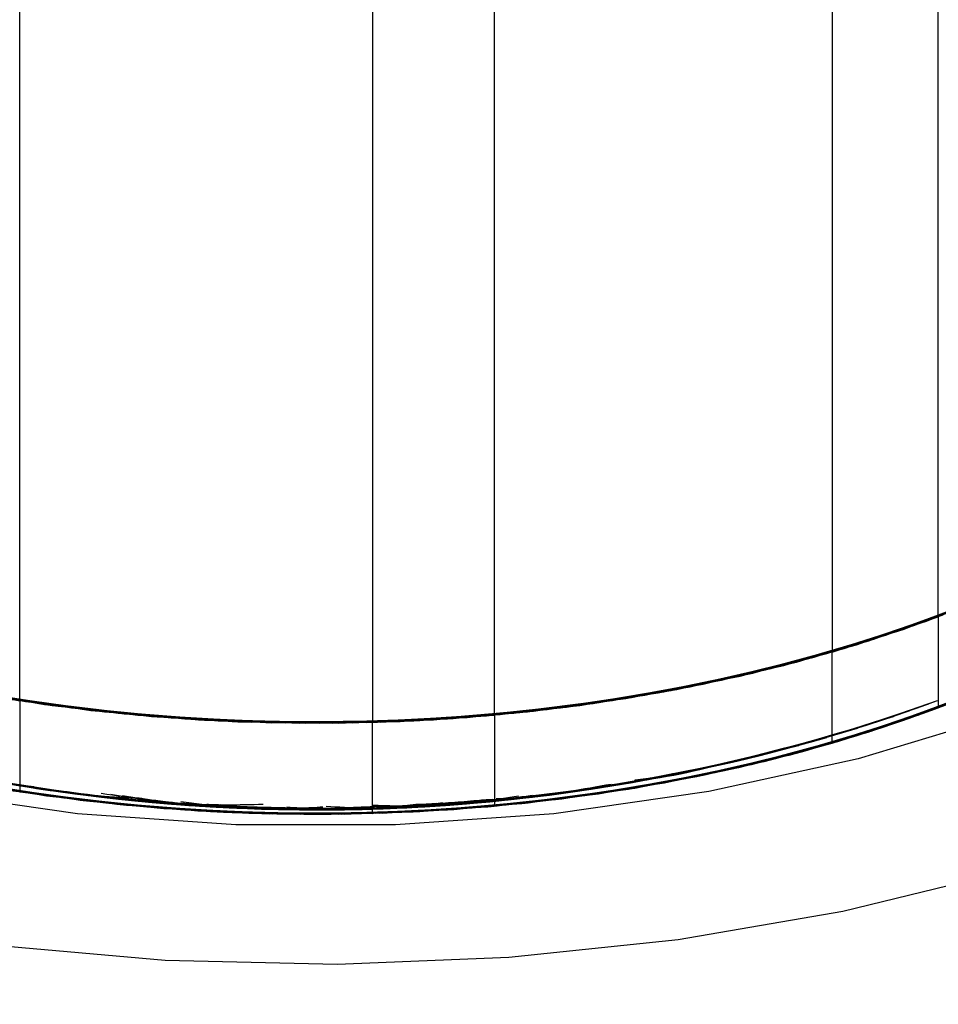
# Model space of a CAD drawing. Header units: millimetres. Extents: x 0 to 841, y 0 to 594.
# Tile 149 of 256: x 751.288 to 751.977, y 199.66 to 200.399. Entities that reach past the tile are written whole.
import ezdxf

# ---------------------------------------------------------------- set-up
doc = ezdxf.new("R2010")
doc.units = ezdxf.units.MM
doc.layers.add('TRAIT-FORT', color=4, linetype='Continuous', lineweight=25)

msp = doc.modelspace()

# ---------------------------------------------------------------- linework, layer by layer
at = {"layer": 'TRAIT-FORT', "color": 4, "linetype": 'Continuous', "lineweight": 25}
for p, q in [((751.97739, 199.95091), (751.97739, 200.49784)), ((751.89761, 200.47133), (751.89761, 199.9244)), ((751.28786, 199.88787), (751.28786, 200.4348)), ((751.55267, 200.41853), (751.55267, 199.8716)), ((751.64423, 199.87708), (751.64423, 200.42402)), ((751.97739, 199.95091), (751.97739, 199.88255)), ((751.89761, 199.85603), (751.89761, 199.9244)), ((751.28786, 199.88787), (751.28786, 199.8195)), ((751.55267, 199.80323), (751.55267, 199.8716)), ((751.64423, 199.87708), (751.64423, 199.80872)), ((751.87679, 199.85551), (751.88858, 199.85919)), ((751.88499, 199.85813), (751.89383, 199.86034)), ((751.27759, 199.82677), (751.29003, 199.82417)), ((751.74987, 199.82835), (751.76954, 199.83089)), ((751.29003, 199.82417), (751.29772, 199.8234)), ((751.29011, 199.82434), (751.29844, 199.82349)), ((751.38987, 199.81323), (751.39741, 199.81221)), ((751.62884, 199.81291), (751.64293, 199.81349)), ((751.63293, 199.81328), (751.64279, 199.81399)), ((751.64292, 199.81349), (751.66225, 199.81631)), ((751.64541, 199.81437), (751.65724, 199.81489)), ((751.54424, 199.80827), (751.55225, 199.80806))]:
    msp.add_line(p, q, dxfattribs=at)
at = {"layer": 'TRAIT-FORT', "color": 4, "linetype": 'Continuous', "lineweight": 25, "flags": 128}
for points in [[(752.02326, 199.87625), (751.91718, 199.84411), (751.80515, 199.81958), (751.68882, 199.80303), (751.56989, 199.7947), (751.45008, 199.7947), (751.33114, 199.80303), (751.21481, 199.81958), (751.10279, 199.84411), (750.9967, 199.87625), (750.8981, 199.91554), (750.80842, 199.96141), (750.72897, 200.01318), (750.66091, 200.0701), (750.60523, 200.13134), (750.56274, 200.19601), (750.53407, 200.26317), (750.51963, 200.33183), (750.51963, 200.401), (750.53407, 200.46966), (750.56274, 200.53681), (750.60523, 200.60148), (750.65178, 200.65383)], [(750.65178, 200.36641), (750.65267, 200.34391), (750.66493, 200.28003), (750.69141, 200.21761), (750.73167, 200.15768), (750.78502, 200.10128), (750.85058, 200.04933), (750.92723, 200.00272), (751.01369, 199.96223), (751.1085, 199.92854), (751.21007, 199.90222), (751.31669, 199.88372), (751.42656, 199.87333), (751.53783, 199.87125), (751.64863, 199.87749), (751.7571, 199.89197), (751.86141, 199.91443), (751.95981, 199.9445), (752.05064, 199.98166)], [(750.65178, 200.36641), (750.65248, 200.34648), (750.66416, 200.28257), (750.69008, 200.22006), (750.7298, 200.16002), (750.78265, 200.10345), (750.84773, 200.05131), (750.92397, 200.00447), (751.01006, 199.96372), (751.10457, 199.92975), (751.2059, 199.90313), (751.31235, 199.8843), (751.42212, 199.87359), (751.53337, 199.87117), (751.64423, 199.87708)], [(750.65178, 200.36641), (750.65599, 200.3174), (750.67417, 200.25399), (750.70641, 200.19248), (750.75218, 200.13389), (750.8107, 200.07921), (750.88099, 200.02937), (750.96186, 199.9852), (751.05196, 199.94744), (751.14976, 199.91674), (751.25363, 199.8936), (751.36181, 199.87843), (751.47249, 199.87146), (751.58379, 199.87282), (751.69386, 199.88249), (751.80083, 199.9003), (751.9029, 199.92596), (751.99836, 199.95903), (752.08561, 199.99896), (752.16316, 200.04507), (752.22973, 200.09658)], [(750.65178, 200.36641), (750.6532, 200.33792), (750.6668, 200.27413), (750.69459, 200.21189), (750.7361, 200.15226), (750.79064, 200.09622), (750.85728, 200.04474), (750.93491, 199.99867), (751.02221, 199.95879), (751.11772, 199.92577), (751.21984, 199.90016), (751.32683, 199.8824), (751.43691, 199.87278), (751.54822, 199.87148), (751.65888, 199.8785), (751.76704, 199.89373), (751.87088, 199.91692), (751.96863, 199.94767), (752.05868, 199.98547)], [(750.65178, 200.36641), (750.65886, 200.30292), (750.68026, 200.23984), (750.71562, 200.1789), (750.76436, 200.12112), (750.82564, 200.06746), (750.89843, 200.01883), (750.98152, 199.97605), (751.07351, 199.93985), (751.17283, 199.91082), (751.27784, 199.88946), (751.38674, 199.87612), (751.49773, 199.87104), (751.60892, 199.87429), (751.71844, 199.88582), (751.82445, 199.90545), (751.92518, 199.93283), (752.01891, 199.9675), (752.10408, 200.00889), (752.17926, 200.0563), (752.24317, 200.10892), (752.29474, 200.16588), (752.3331, 200.22622), (752.35761, 200.28891)], [(750.65178, 200.36641), (750.65759, 200.30887), (750.67767, 200.24566), (750.71175, 200.18447), (750.75926, 200.12635), (750.81941, 200.07227), (750.89118, 200.02314), (750.97337, 199.97978), (751.06459, 199.94293), (751.1633, 199.91321), (751.26784, 199.89111), (751.37646, 199.87702), (751.48733, 199.87116), (751.59858, 199.87363), (751.70834, 199.8844), (751.81476, 199.90328), (751.91605, 199.92995), (752.0105, 199.96397)], [(750.65178, 200.36641), (750.65212, 200.35248), (750.66246, 200.28849), (750.68707, 200.22581), (750.72553, 200.16549), (750.77718, 200.10856), (750.84117, 200.05597), (750.91641, 200.0086), (751.00165, 199.96725), (751.09543, 199.93262), (751.1962, 199.90529), (751.30224, 199.88572), (751.41178, 199.87424), (751.52298, 199.87104), (751.63395, 199.87618), (751.74284, 199.88957), (751.84781, 199.91099), (751.9471, 199.94006), (752.03902, 199.97632)], [(750.65178, 200.36641), (750.65503, 200.32338), (750.67187, 200.25985), (750.70282, 200.19811), (750.74735, 200.1392), (750.80472, 200.08412), (750.87396, 200.03379), (750.9539, 199.98906), (751.0432, 199.95068), (751.14035, 199.91929), (751.24372, 199.89543), (751.35158, 199.8795), (751.4621, 199.87176), (751.57343, 199.87234), (751.68369, 199.88124), (751.79102, 199.8983), (751.89363, 199.92325), (751.98978, 199.95564)], [(750.65178, 200.36641), (750.65189, 200.35848), (750.66089, 200.29442), (750.68418, 200.23157), (750.72137, 200.17099), (750.77182, 200.1137), (750.8347, 200.06067), (750.90895, 200.01277), (750.99331, 199.97083), (751.08636, 199.93555), (751.18654, 199.90752), (751.29217, 199.88721), (751.40146, 199.87496), (751.51258, 199.87099), (751.62365, 199.87535), (751.73282, 199.88798), (751.83823, 199.90866), (751.93812, 199.93704), (752.0308, 199.97265)], [(750.65178, 200.36641), (750.65183, 200.36105), (750.66026, 200.29697), (750.68298, 200.23405), (750.71962, 200.17336), (750.76956, 200.11592), (750.83196, 200.06269), (750.90577, 200.01458), (750.98976, 199.97239), (751.08249, 199.93683), (751.18242, 199.90849), (751.28786, 199.88787)], [(750.65178, 200.36641), (750.65419, 200.32936), (750.6697, 200.26572), (750.69935, 200.20377), (750.74264, 200.14456), (750.79885, 200.08908), (750.86702, 200.03827), (750.94602, 199.99298), (751.0345, 199.95397), (751.13099, 199.92191), (751.23386, 199.89733), (751.34137, 199.88064), (751.45172, 199.87213), (751.56305, 199.87193), (751.67349, 199.88006), (751.78118, 199.89637), (751.8843, 199.92059), (751.98112, 199.95232)], [(750.65178, 200.36641), (750.65386, 200.33193), (750.6688, 200.26824), (750.6979, 200.2062), (750.74066, 200.14686), (750.79636, 200.09121), (750.86408, 200.0402), (750.94267, 199.99467), (751.0308, 199.95541), (751.127, 199.92305), (751.22964, 199.89816), (751.337, 199.88115), (751.44728, 199.87231), (751.5586, 199.87178), (751.66911, 199.87958), (751.77694, 199.89557), (751.88028, 199.91948), (751.97739, 199.95091)], [(752.17552, 200.05363), (752.1005, 200.00692), (752.01572, 199.96615), (751.92257, 199.932), (751.82261, 199.90503), (751.71748, 199.88568), (751.60891, 199.87429), (751.49872, 199.87103), (751.3887, 199.87596), (751.2807, 199.88899), (751.17648, 199.90992), (751.07778, 199.9384), (750.98622, 199.97395), (750.90332, 200.01599), (750.83045, 200.06382), (750.76881, 200.11666), (750.71943, 200.17362), (750.68311, 200.23377), (750.66046, 200.29612), (750.65186, 200.35962), (750.65178, 200.36641)], [(752.04019, 199.97685), (751.94922, 199.94079), (751.85099, 199.91178), (751.74713, 199.89028), (751.63934, 199.87665), (751.52941, 199.87111), (751.41917, 199.87377), (751.31042, 199.88457), (751.20497, 199.90333), (751.10457, 199.92975), (751.01087, 199.96339), (750.92542, 200.00369), (750.84963, 200.04999), (750.78476, 200.10152), (750.73188, 200.15742), (750.69186, 200.21679), (750.66536, 200.27862), (750.65283, 200.34191), (750.65178, 200.36641)], [(752.06209, 199.98712), (751.97323, 199.94936), (751.87671, 199.9185), (751.77412, 199.89503), (751.66717, 199.87937), (751.55761, 199.87175), (751.44728, 199.87231), (751.33797, 199.88104), (751.23152, 199.89779), (751.12966, 199.92229), (751.03409, 199.95413), (750.94639, 199.99279), (750.86801, 200.03762), (750.80024, 200.08789), (750.7442, 200.14277), (750.70082, 200.20134), (750.67082, 200.26264), (750.65469, 200.32565), (750.65178, 200.36641)], [(752.01772, 199.96699), (751.92474, 199.93269), (751.82491, 199.90555), (751.71988, 199.88603), (751.61137, 199.87446), (751.50119, 199.87101), (751.39116, 199.87576), (751.28308, 199.88861), (751.17876, 199.90937), (751.07992, 199.93768), (750.98818, 199.97308), (750.90507, 200.01498), (750.83196, 200.06269), (750.77006, 200.11543), (750.72039, 200.17231), (750.68378, 200.2324), (750.66082, 200.2947), (750.6519, 200.3582), (750.65178, 200.36641)], [(751.99469, 199.95757), (751.89982, 199.92505), (751.79849, 199.89982), (751.6924, 199.88231), (751.5833, 199.8728), (751.47298, 199.87145), (751.36327, 199.87828), (751.25599, 199.89318), (751.15291, 199.9159), (751.05573, 199.94608), (750.96606, 199.9832), (750.88538, 200.02666), (750.81503, 200.07573), (750.75617, 200.12961), (750.70976, 200.1874), (750.67659, 200.24815), (750.65719, 200.31086), (750.65178, 200.36641)], [(752.33836, 200.23694), (752.30273, 200.17666), (752.25401, 200.1195), (752.19298, 200.06643), (752.12066, 200.01832), (752.03824, 199.97597), (751.9471, 199.94006), (751.84872, 199.91121), (751.74475, 199.88988), (751.63689, 199.87643), (751.52694, 199.87108), (751.41671, 199.87392), (751.30801, 199.8849), (751.20266, 199.90384), (751.10239, 199.93043), (751.00885, 199.96422), (750.92361, 200.00467), (750.84805, 200.05109), (750.78344, 200.10273), (750.73083, 200.15872), (750.69111, 200.21815), (750.66493, 200.28003), (750.65271, 200.34334), (750.65178, 200.36641)], [(751.99673, 199.95838), (751.90202, 199.9257), (751.80083, 199.9003), (751.69482, 199.88261), (751.58576, 199.87292), (751.47545, 199.87139), (751.36571, 199.87804), (751.25836, 199.89276), (751.15516, 199.91531), (751.05783, 199.94532), (750.96798, 199.98229), (750.88708, 200.02562), (750.81649, 200.07457), (750.75735, 200.12835), (750.71066, 200.18607), (750.67718, 200.24677), (750.65748, 200.30944), (750.65178, 200.36641)], [(752.01971, 199.96784), (751.92691, 199.93338), (751.82722, 199.90608), (751.72228, 199.88638), (751.61383, 199.87463), (751.50367, 199.871), (751.39361, 199.87556), (751.28547, 199.88824), (751.18105, 199.90882), (751.08206, 199.93697), (750.99015, 199.97221), (750.90683, 200.01398), (750.83348, 200.06157), (750.77132, 200.1142), (750.72137, 200.17099), (750.68445, 200.23102), (750.66118, 200.29329), (750.65195, 200.35677), (750.65178, 200.36641)], [(751.55267, 199.8716), (751.44234, 199.87253), (751.33313, 199.88162), (751.22684, 199.89873), (751.12523, 199.92357), (751.02998, 199.95572), (750.94267, 199.99467), (750.86473, 200.03977), (750.79747, 200.09026), (750.74198, 200.14532), (750.69919, 200.20404), (750.6698, 200.26544), (750.6543, 200.3285), (750.65178, 200.36641)], [(752.0602, 199.9862), (751.97114, 199.94859), (751.87447, 199.91789), (751.77176, 199.8946), (751.66473, 199.87911), (751.55514, 199.87167), (751.44481, 199.87242), (751.33555, 199.88133), (751.22917, 199.89826), (751.12744, 199.92293), (751.03203, 199.95493), (750.94453, 199.99373), (750.86637, 200.0387), (750.79885, 200.08908), (750.74309, 200.14404), (750.7, 200.20269), (750.67031, 200.26404), (750.65449, 200.32708), (750.65178, 200.36641)], [(751.89761, 199.9244), (751.79616, 199.89934), (751.68998, 199.88201), (751.58083, 199.87268), (751.47051, 199.87151), (751.36083, 199.87852), (751.25363, 199.8936), (751.15066, 199.9165), (751.05363, 199.94684), (750.96415, 199.98411), (750.88369, 200.0277), (750.81358, 200.07689), (750.75499, 200.13086), (750.70887, 200.18873), (750.676, 200.24954), (750.65692, 200.31228), (750.65178, 200.36641)], [(750.70799, 200.19007), (750.75428, 200.13162), (750.81329, 200.07712), (750.88403, 200.02749), (750.96529, 199.98356), (751.05573, 199.94608), (751.15381, 199.91567), (751.25788, 199.89284), (751.3662, 199.87799), (751.47694, 199.87135), (751.58823, 199.87305), (751.69821, 199.88305), (751.80501, 199.90118), (751.90686, 199.92714), (752.00202, 199.9605), (752.0889, 200.00069), (752.16604, 200.04703), (752.23214, 200.09874), (752.28609, 200.15497), (752.32698, 200.21474), (752.35411, 200.27708), (752.36704, 200.34091), (752.36818, 200.36641)], [(752.36818, 200.36641), (752.36414, 200.31839), (752.34641, 200.25552), (752.31485, 200.19448), (752.26998, 200.13629), (752.21255, 200.0819), (752.14351, 200.03221), (752.06399, 199.98804), (751.97531, 199.95014), (751.87894, 199.91911), (751.77647, 199.89548), (751.6696, 199.87963), (751.56009, 199.87183), (751.44975, 199.87221), (751.3404, 199.88075), (751.23386, 199.89733), (751.13188, 199.92166), (751.03615, 199.95334), (750.94826, 199.99185), (750.86965, 200.03656), (750.80163, 200.08671), (750.74532, 200.14149)], [(750.90157, 200.017), (750.98504, 199.97448), (751.07735, 199.93854), (751.17694, 199.90981), (751.28213, 199.88877), (751.39116, 199.87576), (751.50218, 199.87101), (751.61334, 199.87459), (751.72276, 199.88645), (751.8286, 199.90639), (751.92907, 199.93408), (752.02249, 199.96903), (752.10729, 200.01068), (752.18204, 200.05831), (752.24547, 200.11113), (752.29653, 200.16824), (752.33435, 200.22869), (752.3583, 200.29145), (752.36797, 200.35548), (752.36818, 200.36641)], [(752.36818, 200.36641), (752.36641, 200.33463), (752.35227, 200.27146), (752.3242, 200.20986), (752.28268, 200.15084), (752.22838, 200.09539), (752.1622, 200.04441), (752.08524, 199.99876), (751.99877, 199.95919), (751.90422, 199.92635), (751.80315, 199.90079), (751.69724, 199.88292), (751.58823, 199.87305), (751.47793, 199.87133), (751.36815, 199.8778), (751.26073, 199.89234), (751.15742, 199.91472), (751.05994, 199.94457), (750.9699, 199.98139)], [(751.20035, 199.90435), (751.30657, 199.8851), (751.41621, 199.87395), (751.52743, 199.87109), (751.63836, 199.87656), (751.74713, 199.89028), (751.8519, 199.912), (751.95092, 199.94138), (752.04253, 199.97791), (752.12516, 200.02098), (752.19745, 200.06986), (752.25817, 200.12373), (752.30629, 200.18168), (752.34101, 200.24275), (752.36175, 200.30589), (752.36818, 200.36641)], [(752.36818, 200.36641), (752.36776, 200.35091), (752.35722, 200.2875), (752.33268, 200.2254), (752.29454, 200.16562), (752.24342, 200.10917), (752.18019, 200.05697), (752.10587, 200.00988), (752.0217, 199.96869), (751.92907, 199.93408), (751.82952, 199.90661), (751.72468, 199.88674), (751.61629, 199.8748), (751.50614, 199.87099), (751.39606, 199.87537), (751.28786, 199.88787)], [(751.55267, 199.8716), (751.66327, 199.87895), (751.77129, 199.89451), (751.87491, 199.91801), (751.97239, 199.94905), (752.06209, 199.98712), (752.1425, 200.03157), (752.21227, 200.08166), (752.27021, 200.13654), (752.31536, 200.19529), (752.34696, 200.25692), (752.36447, 200.32039), (752.36818, 200.36641)], [(752.36818, 200.36641), (752.36126, 200.30362), (752.34027, 200.24109), (752.30555, 200.18062), (752.25768, 200.12323), (752.19745, 200.06986), (752.12585, 200.02139), (752.04408, 199.97862), (751.95347, 199.94226), (751.85553, 199.91292), (751.75188, 199.89107), (751.64423, 199.87708)], [(751.89761, 199.9244), (751.99347, 199.95709), (752.08119, 199.99666), (752.15929, 200.04246), (752.22647, 200.09371), (752.2816, 200.14955), (752.32373, 200.20904), (752.35218, 200.27118), (752.36644, 200.33492), (752.36818, 200.36641)], [(752.36818, 200.36641), (752.36438, 200.31982), (752.34696, 200.25692), (752.3157, 200.19583), (752.27113, 200.13755), (752.21397, 200.08307), (752.14517, 200.03326), (752.06588, 199.98897), (751.97739, 199.95091)], [(752.04214, 199.97773), (751.95135, 199.94153), (751.85327, 199.91235), (751.74951, 199.89067), (751.64179, 199.87686), (751.53189, 199.87115), (751.42163, 199.87362), (751.31283, 199.88424), (751.20729, 199.90282), (751.10675, 199.92908), (751.01288, 199.96256), (750.92723, 200.00272), (750.85121, 200.04889), (750.78608, 200.10031), (750.73292, 200.15613), (750.69261, 200.21543), (750.66581, 200.27722), (750.65296, 200.34048)], [(750.65182, 200.30244), (750.65748, 200.24108), (750.67718, 200.1784), (750.71066, 200.1177), (750.75735, 200.05999), (750.81649, 200.00621), (750.88708, 199.95725), (750.96798, 199.91393), (751.05783, 199.87696), (751.15516, 199.84695), (751.25836, 199.82439), (751.36571, 199.80967), (751.47545, 199.80302), (751.58576, 199.80455), (751.69482, 199.81425), (751.80083, 199.83194), (751.90202, 199.85733), (751.99673, 199.89001)], [(750.65183, 200.30338), (750.65271, 200.27497), (750.66493, 200.21166), (750.69111, 200.14978), (750.73083, 200.09036), (750.78344, 200.03436), (750.84805, 199.98272), (750.92361, 199.9363), (751.00885, 199.89586), (751.10239, 199.86206), (751.20266, 199.83547), (751.30801, 199.81653), (751.41671, 199.80555), (751.52694, 199.80272), (751.63689, 199.80807), (751.74475, 199.82152), (751.84872, 199.84284), (751.9471, 199.8717), (752.03824, 199.9076), (752.12066, 199.94996), (752.19298, 199.99807), (752.25401, 200.05114), (752.30273, 200.10829), (752.33836, 200.16858)], [(750.65178, 200.29805), (750.65186, 200.29126), (750.66046, 200.22775), (750.68311, 200.16541), (750.71943, 200.10526), (750.76881, 200.04829), (750.83045, 199.99546), (750.90332, 199.94763), (750.98622, 199.90559), (751.07778, 199.87003), (751.17648, 199.84156), (751.2807, 199.82063), (751.3887, 199.80759), (751.49872, 199.80266), (751.60891, 199.80592), (751.71748, 199.81732), (751.82261, 199.83666), (751.92257, 199.86363), (752.01572, 199.89778), (752.1005, 199.93855), (752.17552, 199.98526)], [(750.65178, 200.29805), (750.65283, 200.27355), (750.66536, 200.21026), (750.69186, 200.14842), (750.73188, 200.08906), (750.78476, 200.03315), (750.84963, 199.98162), (750.92542, 199.93532), (751.01087, 199.89502), (751.10457, 199.86138), (751.20497, 199.83496), (751.31042, 199.8162), (751.41917, 199.8054), (751.52941, 199.80275), (751.63934, 199.80828), (751.74713, 199.82191), (751.85099, 199.84341), (751.94922, 199.87243), (752.04019, 199.90848)], [(750.65178, 200.29805), (750.65469, 200.25729), (750.67082, 200.19427), (750.70082, 200.13297), (750.7442, 200.0744), (750.80024, 200.01953), (750.86801, 199.96926), (750.94639, 199.92442), (751.03409, 199.88577), (751.12966, 199.85392), (751.23152, 199.82942), (751.33797, 199.81267), (751.44728, 199.80394), (751.55761, 199.80338), (751.66717, 199.811), (751.77412, 199.82667), (751.87671, 199.85013), (751.97323, 199.881), (752.06209, 199.91876)], [(750.65178, 200.29805), (750.6519, 200.28983), (750.66082, 200.22634), (750.68378, 200.16403), (750.72039, 200.10394), (750.77006, 200.04706), (750.83196, 199.99433), (750.90507, 199.94662), (750.98818, 199.90471), (751.07992, 199.86932), (751.17876, 199.841), (751.28308, 199.82025), (751.39116, 199.80739), (751.50119, 199.80264), (751.61137, 199.80609), (751.71988, 199.81767), (751.82491, 199.83718), (751.92474, 199.86432), (752.01772, 199.89863)], [(750.65178, 200.29805), (750.65719, 200.2425), (750.67659, 200.17979), (750.70976, 200.11903), (750.75617, 200.06124), (750.81503, 200.00736), (750.88538, 199.95829), (750.96606, 199.91483), (751.05573, 199.87771), (751.15291, 199.84754), (751.25599, 199.82481), (751.36327, 199.80991), (751.47298, 199.80308), (751.5833, 199.80443), (751.6924, 199.81394), (751.79849, 199.83145), (751.89982, 199.85668), (751.99469, 199.88921)], [(750.65178, 200.29805), (750.65195, 200.2884), (750.66118, 200.22492), (750.68445, 200.16266), (750.72137, 200.10263), (750.77132, 200.04583), (750.83348, 199.9932), (750.90683, 199.94561), (750.99015, 199.90385), (751.08206, 199.8686), (751.18105, 199.84045), (751.28547, 199.81987), (751.39361, 199.8072), (751.50367, 199.80263), (751.61383, 199.80626), (751.72228, 199.81802), (751.82722, 199.83771), (751.92691, 199.86501), (752.01971, 199.89948)], [(750.65178, 200.29805), (750.6543, 200.26014), (750.6698, 200.19707), (750.69919, 200.13567), (750.74198, 200.07696), (750.79747, 200.0219), (750.86473, 199.9714), (750.94267, 199.92631), (751.02998, 199.88736), (751.12523, 199.8552), (751.22684, 199.83036), (751.33313, 199.81325), (751.44234, 199.80416), (751.55267, 199.80323)], [(750.65178, 200.29805), (750.65449, 200.25871), (750.67031, 200.19567), (750.7, 200.13432), (750.74309, 200.07568), (750.79885, 200.02071), (750.86637, 199.97033), (750.94453, 199.92536), (751.03203, 199.88656), (751.12744, 199.85456), (751.22917, 199.82989), (751.33555, 199.81296), (751.44481, 199.80405), (751.55514, 199.80331), (751.66473, 199.81074), (751.77176, 199.82623), (751.87447, 199.84952), (751.97114, 199.88023), (752.0602, 199.91784)], [(750.65178, 200.29805), (750.65692, 200.24392), (750.676, 200.18118), (750.70887, 200.12037), (750.75499, 200.0625), (750.81358, 200.00852), (750.88369, 199.95933), (750.96415, 199.91574), (751.05363, 199.87847), (751.15066, 199.84814), (751.25363, 199.82524), (751.36083, 199.81016), (751.47051, 199.80314), (751.58083, 199.80431), (751.68998, 199.81364), (751.79616, 199.83098), (751.89761, 199.85603)], [(750.74532, 200.07313), (750.80163, 200.01835), (750.86965, 199.96819), (750.94826, 199.92349), (751.03615, 199.88498), (751.13188, 199.85329), (751.23386, 199.82896), (751.3404, 199.81239), (751.44975, 199.80384), (751.56009, 199.80346), (751.6696, 199.81126), (751.77647, 199.82711), (751.87894, 199.85074), (751.97531, 199.88177), (752.06399, 199.91968), (752.14351, 199.96384), (752.21255, 200.01353), (752.26998, 200.06792), (752.31485, 200.12612), (752.34641, 200.18716), (752.36414, 200.25003), (752.36818, 200.29805)], [(750.9699, 199.91303), (751.05994, 199.8762), (751.15742, 199.84636), (751.26073, 199.82398), (751.36815, 199.80943), (751.47793, 199.80296), (751.58823, 199.80468), (751.69724, 199.81456), (751.80315, 199.83242), (751.90422, 199.85799), (751.99877, 199.89083), (752.08524, 199.9304), (752.1622, 199.97605), (752.22838, 200.02702), (752.28268, 200.08247), (752.3242, 200.14149), (752.35227, 200.20309), (752.36641, 200.26627), (752.36818, 200.29805)], [(751.28786, 199.8195), (751.39606, 199.807), (751.50614, 199.80262), (751.61629, 199.80643), (751.72468, 199.81837), (751.82952, 199.83824), (751.92907, 199.86571), (752.0217, 199.90033), (752.10587, 199.94152), (752.18019, 199.9886), (752.24342, 200.0408), (752.29454, 200.09726), (752.33268, 200.15703), (752.35722, 200.21913), (752.36776, 200.28254), (752.36818, 200.29805)], [(751.64423, 199.80872), (751.75188, 199.82271), (751.85553, 199.84455), (751.95347, 199.8739), (752.04408, 199.91025), (752.12585, 199.95302), (752.19745, 200.00149), (752.25768, 200.05486), (752.30555, 200.11226), (752.34027, 200.17272), (752.36126, 200.23526), (752.36818, 200.29805)], [(751.97739, 199.88255), (752.06588, 199.9206), (752.14517, 199.9649), (752.21397, 200.0147), (752.27113, 200.06919), (752.3157, 200.12746), (752.34696, 200.18855), (752.36438, 200.25145), (752.36818, 200.29805)], [(750.65296, 200.27212), (750.66581, 200.20885), (750.69261, 200.14706), (750.73292, 200.08776), (750.78608, 200.03194), (750.85121, 199.98052), (750.92723, 199.93435), (751.01288, 199.89419), (751.10675, 199.86071), (751.20729, 199.83446), (751.31283, 199.81587), (751.42163, 199.80525), (751.53189, 199.80278), (751.64179, 199.8085), (751.74951, 199.82231), (751.85327, 199.84398), (751.95135, 199.87316), (752.04214, 199.90937)], [(752.0248, 199.75849), (751.90583, 199.72948), (751.78205, 199.70821), (751.65497, 199.69493), (751.52613, 199.6898), (751.3971, 199.69288), (751.26943, 199.70413), (751.14469, 199.72343), (751.02438, 199.75053), (750.90996, 199.78511), (750.80283, 199.82674), (750.70428, 199.87492), (750.61551, 199.92907)]]:
    msp.add_lwpolyline(points, dxfattribs=at)
at = {"layer": 'TRAIT-FORT', "color": 4, "linetype": 'Continuous', "lineweight": 25}
for centre, radius, start, end in [((751.51141, 201.16329), 1.35746, 247.4853, 290.0513), ((751.51124, 201.1647), 1.35884, 247.75253, 290.03747), ((751.51087, 201.16913), 1.36323, 248.61487, 289.69374), ((751.50998, 201.17468), 1.36865, 250.05561, 289.94439), ((751.50965, 201.17671), 1.37068, 250.79032, 289.92802), ((751.50954, 201.17741), 1.37137, 251.05914, 289.92247), ((751.53792, 201.0678), 1.2587, 274.7853, 290.40795), ((751.50897, 201.19839), 1.39169, 253.76357, 288.71792), ((751.50857, 201.19904), 1.39233, 254.68564, 289.0289), ((751.51101, 201.2053), 1.39837, 251.70654, 285.8882), ((751.51045, 201.19833), 1.39166, 251.8708, 286.97386), ((751.51004, 201.18858), 1.3823, 251.87882, 287.97276), ((751.50961, 201.18989), 1.38358, 252.71548, 288.33503), ((751.50947, 201.19793), 1.39128, 253.07495, 288.18944), ((751.50908, 201.20546), 1.39856, 260.98893, 288.10349), ((751.50363, 201.17251), 1.36532, 253.3811, 272.04084)]:
    msp.add_arc(centre, radius, start, end, dxfattribs=at)
for points, knots in [([(752.36039, 200.23758), (752.36025, 200.23474), (752.35933, 200.21553), (752.34419, 200.1807), (752.3141, 200.11904), (752.25664, 200.04825), (752.16509, 199.97383), (752.05164, 199.91011), (751.91547, 199.85785), (751.7584, 199.82036), (751.58825, 199.80127), (751.44331, 199.80218), (751.33013, 199.81276), (751.22272, 199.82941), (751.09754, 199.85946), (751.01164, 199.89551), (750.9699, 199.91303)], [0, 0, 0, 0, 0.008094, 0.054692, 0.101301, 0.190812, 0.275441, 0.360069, 0.449581, 0.542672, 0.637663, 0.732653, 0.779251, 0.82586, 0.915372, 1, 1, 1, 1]), ([(750.10455, 200.07209), (750.10596, 200.06469), (750.11349, 200.02505), (750.147, 199.95397), (750.20644, 199.85992), (750.28975, 199.76825), (750.39465, 199.68121), (750.52084, 199.60132), (750.66506, 199.53126), (750.82402, 199.47279), (750.99383, 199.42722), (751.16912, 199.39543), (751.3455, 199.3772), (751.51898, 199.37184), (751.68913, 199.37843), (751.85671, 199.39643), (752.02239, 199.42612), (752.18538, 199.46839), (752.34149, 199.52331), (752.48642, 199.59047), (752.61533, 199.66829), (752.72503, 199.75497), (752.81296, 199.8484), (752.87755, 199.94558), (752.91797, 200.04404), (752.93684, 200.13272), (752.93347, 200.18819), (752.93209, 200.21104)], [0, 0, 0, 0, 0.00902, 0.0483265, 0.0887721, 0.1302809, 0.1733917, 0.2169774, 0.2609431, 0.3049045, 0.3484902, 0.3916054, 0.4331098, 0.4735554, 0.5128663, 0.5521661, 0.5925707, 0.6339747, 0.676884, 0.7201488, 0.7636578, 0.8070242, 0.849888, 0.8921735, 0.9327907, 0.9723128, 1, 1, 1, 1]), ([(752.33559, 200.16901), (752.33247, 200.16054), (752.31804, 200.1213), (752.26235, 200.05491), (752.16727, 199.97404), (752.04163, 199.90488), (751.91904, 199.8603), (751.81395, 199.83386), (751.70802, 199.81415), (751.57475, 199.80117), (751.41655, 199.80286), (751.26141, 199.82088), (751.1098, 199.85624), (750.96745, 199.90988), (750.8442, 199.98017), (750.76317, 200.04968), (750.71529, 200.10968), (750.68817, 200.14994), (750.6804, 200.17619), (750.67741, 200.18628)], [0, 0, 0, 0, 0.0197961, 0.0917462, 0.1665737, 0.2429275, 0.3192813, 0.3567367, 0.3942013, 0.4661513, 0.5341759, 0.6022005, 0.6741505, 0.748978, 0.8253319, 0.9016857, 0.939141, 0.9766057, 1, 1, 1, 1]), ([(750.80162, 199.48701), (750.85334, 199.47072), (750.96014, 199.43706), (751.13433, 199.40248), (751.31465, 199.38029), (751.49377, 199.37221), (751.66748, 199.37693), (751.83563, 199.39361), (751.99908, 199.42174), (752.15843, 199.46168), (752.31273, 199.51427), (752.45781, 199.57935), (752.58943, 199.65625), (752.70312, 199.74305), (752.79588, 199.83774), (752.8662, 199.93801), (752.91082, 200.04073), (752.9319, 200.12172), (752.93092, 200.16761), (752.93067, 200.17924)], [0, 0, 0, 0, 0.05985, 0.123608, 0.186533, 0.246996, 0.305841, 0.362996, 0.420138, 0.478936, 0.539279, 0.601952, 0.665314, 0.729229, 0.793138, 0.856501, 0.919179, 0.979516, 1, 1, 1, 1]), ([(752.33771, 200.16868), (752.33732, 200.16736), (752.33226, 200.14989), (752.3098, 200.11799), (752.26603, 200.05914), (752.19275, 199.99338), (752.08497, 199.92661), (751.9579, 199.87212), (751.81094, 199.83074), (751.64666, 199.80558), (751.47363, 199.79966), (751.33015, 199.81163), (751.22044, 199.8308), (751.11762, 199.85541), (751.00169, 199.89541), (750.88252, 199.95577), (750.78676, 200.02793), (750.72738, 200.08561), (750.71027, 200.12052), (750.70799, 200.12517)], [0, 0, 0, 0, 0.0032288, 0.0425974, 0.0819759, 0.1576014, 0.2291009, 0.3006005, 0.376226, 0.4548759, 0.5351302, 0.6153844, 0.6547531, 0.6941316, 0.7697571, 0.8412566, 0.9127561, 0.9883817, 1, 1, 1, 1]), ([(752.33836, 200.17349), (752.33649, 200.16779), (752.32506, 200.13287), (752.27657, 200.07104), (752.191, 199.99106), (752.07336, 199.92001), (751.93153, 199.86259), (751.79844, 199.82939), (751.68759, 199.81249), (751.57774, 199.80247), (751.44221, 199.80054), (751.33834, 199.8133), (751.28786, 199.8195)], [0, 0, 0, 0, 0.022286, 0.136483, 0.257269, 0.382886, 0.511065, 0.639245, 0.702123, 0.765017, 0.885803, 1, 1, 1, 1]), ([(752.3214, 200.14099), (752.31914, 200.13572), (752.30302, 200.09805), (752.25484, 200.04916), (752.19045, 199.99466), (752.11786, 199.94587), (752.01627, 199.89447), (751.87997, 199.84805), (751.7315, 199.81646), (751.57026, 199.8007), (751.40037, 199.80333), (751.23147, 199.82584), (751.0997, 199.8607), (751.00377, 199.89695), (750.91737, 199.93737), (750.82418, 199.99422), (750.77111, 200.04732), (750.74532, 200.07313)], [0, 0, 0, 0, 0.014002, 0.100174, 0.142446, 0.184728, 0.26593, 0.342702, 0.419475, 0.500677, 0.585127, 0.671299, 0.757471, 0.799743, 0.842026, 0.923228, 1, 1, 1, 1]), ([(751.64424, 199.80872), (751.59568, 199.80569), (751.49594, 199.79947), (751.339, 199.80973), (751.1793, 199.83722), (751.02652, 199.88461), (750.9153, 199.93821), (750.83906, 199.98769), (750.77467, 200.03991), (750.72527, 200.08909), (750.70637, 200.12723), (750.70246, 200.13512)], [0, 0, 0, 0, 0.1225474, 0.2517077, 0.3941225, 0.5394423, 0.684762, 0.7560485, 0.8273528, 0.9642911, 1, 1, 1, 1]), ([(752.31526, 200.1326), (752.30824, 200.11989), (752.28558, 200.07882), (752.21828, 200.01433), (752.11445, 199.94175), (751.98174, 199.88026), (751.82794, 199.83421), (751.68841, 199.81146), (751.57468, 199.80321), (751.46342, 199.80156), (751.32923, 199.81082), (751.17825, 199.8382), (751.03837, 199.88079), (750.90965, 199.93931), (750.8015, 200.01437), (750.73338, 200.0778), (750.71337, 200.11685), (750.70977, 200.12389)], [0, 0, 0, 0, 0.0331115, 0.1069848, 0.185121, 0.2663821, 0.3493008, 0.4322195, 0.4728952, 0.513581, 0.5917172, 0.6655905, 0.7394638, 0.8176001, 0.8988612, 0.9817798, 1, 1, 1, 1]), ([(752.31759, 200.13473), (752.31476, 200.12872), (752.29706, 200.09114), (752.23365, 200.02747), (752.12771, 199.94888), (752.01576, 199.89543), (751.91774, 199.86118), (751.81725, 199.83355), (751.68813, 199.8105), (751.53094, 199.80008), (751.37304, 199.80608), (751.21465, 199.82955), (751.06125, 199.87183), (750.92296, 199.93208), (750.82671, 199.99478), (750.76548, 200.0506), (750.72922, 200.08862), (750.7154, 200.11425), (750.71002, 200.12423)], [0, 0, 0, 0, 0.015432, 0.096503, 0.179229, 0.261954, 0.302535, 0.343126, 0.42108, 0.494781, 0.568482, 0.646436, 0.727508, 0.810233, 0.892959, 0.93354, 0.974131, 1, 1, 1, 1]), ([(752.22973, 200.02822), (752.20113, 200.00536), (752.1424, 199.95841), (752.02419, 199.89795), (751.88193, 199.84783), (751.71872, 199.81401), (751.57525, 199.8021), (751.46062, 199.80262), (751.34997, 199.80949), (751.21905, 199.82892), (751.0758, 199.86762), (750.94649, 199.92045), (750.834, 199.9886), (750.75163, 200.05807), (750.72158, 200.1069), (750.71052, 200.12485)], [0, 0, 0, 0, 0.077297, 0.158765, 0.248594, 0.340255, 0.431916, 0.47688, 0.521855, 0.60823, 0.689892, 0.771554, 0.857928, 0.947757, 1, 1, 1, 1]), ([(752.31208, 200.12863), (752.30784, 200.12002), (752.29584, 200.09563), (752.26168, 200.05858), (752.20422, 200.00365), (752.11694, 199.94389), (751.99471, 199.88594), (751.85628, 199.84164), (751.70112, 199.81185), (751.53251, 199.79947), (751.35965, 199.80683), (751.22018, 199.82965), (751.11583, 199.85704), (751.01954, 199.88929), (750.91399, 199.93787), (750.81409, 200.00315), (750.76698, 200.05109), (750.74532, 200.07313)], [0, 0, 0, 0, 0.02334, 0.066166, 0.108984, 0.191176, 0.268855, 0.346531, 0.428689, 0.514132, 0.601319, 0.688505, 0.731274, 0.774054, 0.856212, 0.933887, 1, 1, 1, 1]), ([(752.31175, 200.12822), (752.30392, 200.11433), (752.27819, 200.06867), (752.20066, 199.99946), (752.10385, 199.93761), (752.01432, 199.89618), (751.92107, 199.86122), (751.79859, 199.82763), (751.69471, 199.8149), (751.64423, 199.80872)], [0, 0, 0, 0, 0.08322, 0.273642, 0.464065, 0.557476, 0.650911, 0.83035, 1, 1, 1, 1]), ([(751.43722, 199.37489), (751.49209, 199.37365), (751.60347, 199.37115), (751.77235, 199.38256), (751.94288, 199.40605), (752.11123, 199.44329), (752.27306, 199.49406), (752.42322, 199.55739), (752.55803, 199.6318), (752.67432, 199.71547), (752.76969, 199.80557), (752.84204, 199.89975), (752.88769, 199.97954), (752.90196, 200.02837), (752.90662, 200.04431)], [0, 0, 0, 0, 0.080272, 0.162932, 0.247897, 0.336333, 0.425987, 0.516702, 0.607696, 0.69819, 0.787949, 0.874541, 0.959051, 1, 1, 1, 1]), ([(752.22896, 200.0285), (752.22544, 200.02542), (752.21841, 200.01923), (752.19448, 199.99944), (752.15448, 199.97023), (752.09416, 199.93444), (752.02846, 199.90252), (751.95897, 199.87511), (751.88621, 199.85202), (751.81234, 199.83367), (751.73729, 199.81961), (751.68409, 199.81267), (751.65292, 199.80953), (751.64713, 199.80899), (751.64424, 199.80872)], [0, 0, 0, 0, 0.026735, 0.053516, 0.17457, 0.295592, 0.414105, 0.532597, 0.646454, 0.760311, 0.867894, 0.975497, 0.987753, 1, 1, 1, 1]), ([(750.13717, 199.98292), (750.13994, 199.97557), (750.15578, 199.93341), (750.20684, 199.86124), (750.28847, 199.76927), (750.38789, 199.68681), (750.50114, 199.61312), (750.62879, 199.54768), (750.77172, 199.49052), (750.93065, 199.44251), (751.10313, 199.40564), (751.28593, 199.38162), (751.47384, 199.37167), (751.66239, 199.37612), (751.84706, 199.39476), (752.02255, 199.42655), (752.18548, 199.46985), (752.33325, 199.52276), (752.46645, 199.58439), (752.58609, 199.65465), (752.69249, 199.73406), (752.78307, 199.82324), (752.85006, 199.9094), (752.87607, 199.96725), (752.88658, 199.99064)], [0, 0, 0, 0, 0.010453, 0.059966, 0.107625, 0.154066, 0.199201, 0.244332, 0.290773, 0.338437, 0.387945, 0.437999, 0.488491, 0.538978, 0.589032, 0.638545, 0.686205, 0.732646, 0.777781, 0.82291, 0.869342, 0.916981, 0.966442, 1, 1, 1, 1]), ([(750.13589, 199.98207), (750.13688, 199.97935), (750.14984, 199.94406), (750.19352, 199.87988), (750.26651, 199.79134), (750.3591, 199.70874), (750.46964, 199.63164), (750.59989, 199.56085), (750.74824, 199.49861), (750.91245, 199.44709), (751.08811, 199.40823), (751.2711, 199.38304), (751.45703, 199.37204), (751.64034, 199.37504), (751.81706, 199.39102), (751.98379, 199.41857), (752.1407, 199.45675), (752.28872, 199.50533), (752.42812, 199.56489), (752.55781, 199.63604), (752.67321, 199.71823), (752.77137, 199.80844), (752.81832, 199.8737), (752.84139, 199.90578)], [0, 0, 0, 0, 0.004026, 0.052332, 0.099305, 0.146275, 0.194601, 0.244193, 0.295692, 0.347756, 0.400272, 0.452783, 0.504847, 0.556351, 0.605938, 0.654264, 0.70124, 0.74821, 0.796537, 0.846129, 0.897627, 0.949691, 1, 1, 1, 1]), ([(750.13682, 199.98269), (750.1391, 199.97668), (750.15337, 199.93902), (750.19868, 199.87264), (750.27334, 199.78446), (750.36965, 199.70098), (750.48648, 199.62254), (750.62351, 199.55157), (750.77867, 199.49033), (750.94796, 199.44104), (751.12743, 199.40495), (751.31272, 199.38283), (751.49826, 199.37478), (751.67964, 199.38028), (751.85384, 199.3971), (751.96408, 199.41782), (752.01844, 199.42803)], [0, 0, 0, 0, 0.013454, 0.084277, 0.155099, 0.228011, 0.302917, 0.38083, 0.459759, 0.539556, 0.619535, 0.699014, 0.777798, 0.853773, 0.927902, 1, 1, 1, 1]), ([(750.1376, 199.9832), (750.14157, 199.97299), (750.15929, 199.92744), (750.21468, 199.85072), (750.30251, 199.75572), (750.41068, 199.67012), (750.53322, 199.59494), (750.66678, 199.53106), (750.80996, 199.47787), (750.96293, 199.43474), (751.1266, 199.40179), (751.30122, 199.37998), (751.48353, 199.3708), (751.66967, 199.3754), (751.85413, 199.39416), (752.0325, 199.42672), (752.20054, 199.47223), (752.35382, 199.52885), (752.48942, 199.59471), (752.60734, 199.66701), (752.67126, 199.72068), (752.70276, 199.74713)], [0, 0, 0, 0, 0.0165873, 0.0739707, 0.1308657, 0.187149, 0.2413372, 0.2941479, 0.3454825, 0.3968077, 0.4495965, 0.5037337, 0.559902, 0.6166228, 0.6737639, 0.7308241, 0.7873268, 0.8431589, 0.8968646, 0.9491735, 1, 1, 1, 1]), ([(752.17552, 199.98526), (752.17137, 199.98239), (752.16307, 199.97664), (752.15021, 199.96823), (752.13707, 199.95998), (752.1236, 199.95191), (752.10983, 199.94402), (752.09575, 199.9363), (752.08135, 199.92876), (752.06216, 199.91915), (752.0378, 199.90775), (752.00792, 199.89488), (751.98725, 199.88694), (751.97691, 199.88298)], [0, 0, 0, 0, 0.0728242, 0.1455394, 0.2181822, 0.2907892, 0.3633969, 0.436042, 0.5087611, 0.5815907, 0.7212869, 0.8606702, 1, 1, 1, 1]), ([(750.15212, 199.95489), (750.16167, 199.93605), (750.18872, 199.88266), (750.25878, 199.79963), (750.35917, 199.7077), (750.48077, 199.62449), (750.61909, 199.55165), (750.76987, 199.49103), (750.92871, 199.44315), (751.09145, 199.40806), (751.25722, 199.38492), (751.42656, 199.37324), (751.60028, 199.37336), (751.77807, 199.38625), (751.95599, 199.41272), (752.12969, 199.45312), (752.29373, 199.50672), (752.44406, 199.57234), (752.57737, 199.6483), (752.68975, 199.73213), (752.78137, 199.82025), (752.82481, 199.88225), (752.84598, 199.91247)], [0, 0, 0, 0, 0.02876, 0.081475, 0.134651, 0.187821, 0.240536, 0.292683, 0.342881, 0.391799, 0.439344, 0.486884, 0.535802, 0.586006, 0.638147, 0.690862, 0.744038, 0.797208, 0.849923, 0.90207, 0.952268, 1, 1, 1, 1]), ([(750.61559, 199.5563), (750.66019, 199.53674), (750.75069, 199.49704), (750.90301, 199.44934), (751.0687, 199.41101), (751.24619, 199.38472), (751.43167, 199.37176), (751.61983, 199.37308), (751.80617, 199.38874), (751.98623, 199.41824), (752.15495, 199.46024), (752.30924, 199.51293), (752.44689, 199.57424), (752.56847, 199.64335), (752.67563, 199.72017), (752.76572, 199.80577), (752.82327, 199.87166), (752.84342, 199.90981), (752.84624, 199.91516)], [0, 0, 0, 0, 0.062018, 0.125844, 0.191373, 0.259467, 0.328352, 0.397882, 0.467451, 0.536467, 0.604775, 0.670554, 0.734672, 0.796998, 0.859319, 0.92345, 0.98927, 1, 1, 1, 1]), ([(750.40676, 199.67938), (750.44403, 199.65406), (750.51977, 199.60263), (750.65357, 199.53727), (750.79796, 199.48175), (750.95045, 199.43787), (751.11075, 199.40474), (751.27985, 199.3825), (751.45782, 199.37215), (751.64115, 199.37496), (751.82574, 199.39184), (752.00606, 199.42278), (752.17776, 199.46715), (752.33684, 199.5238), (752.47902, 199.59065), (752.60243, 199.66543), (752.70518, 199.74601), (752.7868, 199.82715), (752.82508, 199.88318), (752.84276, 199.90905)], [0, 0, 0, 0, 0.057613, 0.117081, 0.174971, 0.231209, 0.287434, 0.345283, 0.404646, 0.466292, 0.528615, 0.591478, 0.654335, 0.716658, 0.77831, 0.837667, 0.895515, 0.951747, 1, 1, 1, 1]), ([(751.28794, 199.81967), (751.28416, 199.82026), (751.27658, 199.82145), (751.24285, 199.82708), (751.18755, 199.83818), (751.11451, 199.85761), (751.04619, 199.88039), (751.00165, 199.89858), (750.97676, 199.90984), (750.97218, 199.91197), (750.9699, 199.91303)], [0, 0, 0, 0, 0.032739, 0.065515, 0.29315, 0.520783, 0.735875, 0.951006, 0.975513, 1, 1, 1, 1]), ([(751.97739, 199.88254), (751.97226, 199.88064), (751.96199, 199.87684), (751.94631, 199.87139), (751.93042, 199.8661), (751.8971, 199.85557), (751.84501, 199.84119), (751.77246, 199.82566), (751.69777, 199.81393), (751.5933, 199.80326), (751.45569, 199.80047), (751.3443, 199.81081), (751.28873, 199.81937), (751.28786, 199.8195)], [0, 0, 0, 0, 0.025466, 0.05095, 0.076465, 0.102022, 0.209603, 0.317214, 0.424796, 0.532407, 0.759786, 0.996258, 1, 1, 1, 1]), ([(751.89715, 199.85655), (751.89155, 199.85494), (751.88036, 199.85173), (751.86335, 199.84717), (751.84618, 199.84282), (751.82885, 199.83869), (751.81136, 199.83477), (751.7937, 199.83107), (751.77109, 199.82665), (751.74343, 199.82177), (751.7106, 199.81681), (751.67751, 199.81254), (751.65523, 199.81034), (751.64409, 199.80924)], [0, 0, 0, 0, 0.070253, 0.140455, 0.21064, 0.28084, 0.35109, 0.421422, 0.491869, 0.619187, 0.746184, 0.873055, 1, 1, 1, 1]), ([(751.86392, 199.85238), (751.86688, 199.85292), (751.86989, 199.85348), (751.87263, 199.85436), (751.87267, 199.85438)], [0, 0, 0, 0, 0.986671, 1, 1, 1, 1]), ([(751.63459, 199.81336), (751.63825, 199.81347), (751.66996, 199.81438), (751.72771, 199.82432), (751.78603, 199.83223), (751.81418, 199.84032), (751.81719, 199.84119)], [0, 0, 0, 0, 0.057941, 0.502332, 0.946835, 1, 1, 1, 1]), ([(751.76122, 199.83002), (751.76666, 199.83069), (751.77672, 199.83193), (751.78608, 199.83439), (751.79038, 199.83553)], [0, 0, 0, 0, 0.53972, 1, 1, 1, 1]), ([(751.78451, 199.83412), (751.78677, 199.8344), (751.79233, 199.83508), (751.79737, 199.83662), (751.80037, 199.83754)], [0, 0, 0, 0, 0.405235, 1, 1, 1, 1]), ([(751.78671, 199.83465), (751.79128, 199.83534), (751.80007, 199.83666), (751.8083, 199.83888), (751.81224, 199.83995)], [0, 0, 0, 0, 0.520445, 1, 1, 1, 1]), ([(751.2403, 199.83335), (751.24853, 199.83162), (751.28313, 199.82436), (751.32969, 199.81712), (751.3686, 199.81517), (751.37953, 199.81462)], [0, 0, 0, 0, 0.183295, 0.770645, 1, 1, 1, 1]), ([(751.74934, 199.82827), (751.75534, 199.82879), (751.76526, 199.82965), (751.77427, 199.83215), (751.77783, 199.83313)], [0, 0, 0, 0, 0.604607, 1, 1, 1, 1]), ([(751.64409, 199.80924), (751.63776, 199.80868), (751.62509, 199.80756), (751.58361, 199.80458), (751.51924, 199.8022), (751.44893, 199.80377), (751.39578, 199.80716), (751.35951, 199.8104), (751.32351, 199.81448), (751.2998, 199.81794), (751.28794, 199.81967)], [0, 0, 0, 0, 0.053484, 0.107059, 0.349208, 0.591294, 0.693666, 0.795783, 0.897831, 1, 1, 1, 1]), ([(751.55267, 199.80323), (751.54619, 199.80309), (751.53323, 199.8028), (751.5138, 199.80269), (751.49438, 199.80281), (751.47499, 199.80319), (751.45561, 199.80381), (751.43626, 199.80469), (751.41692, 199.80582), (751.3917, 199.80763), (751.36073, 199.81045), (751.32416, 199.81465), (751.30011, 199.81821), (751.28809, 199.82)], [0, 0, 0, 0, 0.072823, 0.145538, 0.21818, 0.290786, 0.363393, 0.436038, 0.508756, 0.581585, 0.721283, 0.860668, 1, 1, 1, 1]), ([(751.6441, 199.80923), (751.63833, 199.80872), (751.62679, 199.80772), (751.60941, 199.80648), (751.56949, 199.80405), (751.50668, 199.8024), (751.43841, 199.80453), (751.38769, 199.80813), (751.35419, 199.8113), (751.32095, 199.81518), (751.29905, 199.8184), (751.2881, 199.82001)], [0, 0, 0, 0, 0.048718, 0.097491, 0.146336, 0.384182, 0.621987, 0.716703, 0.811179, 0.905562, 1, 1, 1, 1]), ([(751.2926, 199.82377), (751.31995, 199.82001), (751.37463, 199.81249), (751.43063, 199.80973), (751.45863, 199.80835)], [0, 0, 0, 0, 0.500056, 1, 1, 1, 1]), ([(751.53328, 199.80764), (751.56129, 199.80861), (751.61732, 199.81057), (751.68393, 199.81673), (751.72125, 199.8234), (751.73174, 199.82528)], [0, 0, 0, 0, 0.418139, 0.836382, 1, 1, 1, 1]), ([(751.34901, 199.81835), (751.37185, 199.81493), (751.40894, 199.80939), (751.44714, 199.80974), (751.46182, 199.80987)], [0, 0, 0, 0, 0.615866, 1, 1, 1, 1]), ([(751.35615, 199.81762), (751.3718, 199.81527), (751.41468, 199.80882), (751.48722, 199.80775), (751.54902, 199.80628), (751.58187, 199.80972), (751.58708, 199.81027)], [0, 0, 0, 0, 0.207937, 0.569827, 0.931808, 1, 1, 1, 1]), ([(751.36497, 199.81672), (751.38166, 199.81418), (751.41631, 199.80889), (751.45214, 199.80973), (751.47071, 199.81017)], [0, 0, 0, 0, 0.481664, 1, 1, 1, 1]), ([(751.40879, 199.81228), (751.41936, 199.81078), (751.43324, 199.8088), (751.44743, 199.8091), (751.4508, 199.80917)], [0, 0, 0, 0, 0.762138, 1, 1, 1, 1]), ([(751.60506, 199.81103), (751.61137, 199.81147), (751.62397, 199.81234), (751.63652, 199.81345), (751.64278, 199.81401)], [0, 0, 0, 0, 0.500398, 1, 1, 1, 1]), ([(751.64293, 199.81349), (751.64868, 199.81397), (751.65874, 199.81482), (751.66854, 199.81636), (751.67273, 199.81702)], [0, 0, 0, 0, 0.572438, 1, 1, 1, 1]), ([(751.42826, 199.81028), (751.42986, 199.81008), (751.43338, 199.80963), (751.43698, 199.80976), (751.43894, 199.80983)], [0, 0, 0, 0, 0.455977, 1, 1, 1, 1]), ([(751.48839, 199.80811), (751.49177, 199.80784), (751.50078, 199.80713), (751.50983, 199.80779), (751.51548, 199.8082)], [0, 0, 0, 0, 0.376055, 1, 1, 1, 1]), ([(751.51795, 199.80879), (751.52712, 199.80807), (751.53876, 199.80716), (751.55024, 199.80825), (751.55267, 199.80848)], [0, 0, 0, 0, 0.788774, 1, 1, 1, 1]), ([(751.55267, 199.80968), (751.56417, 199.80913), (751.58033, 199.80837), (751.59605, 199.81041), (751.60059, 199.811)], [0, 0, 0, 0, 0.711445, 1, 1, 1, 1]), ([(751.55267, 199.80891), (751.55875, 199.80867), (751.57025, 199.80823), (751.58151, 199.80961), (751.58682, 199.81027)], [0, 0, 0, 0, 0.5289168, 1, 1, 1, 1]), ([(751.58682, 199.81027), (751.58827, 199.81025), (751.59454, 199.81018), (751.60074, 199.81081), (751.6055, 199.81129)], [0, 0, 0, 0, 0.232149, 1, 1, 1, 1])]:
    msp.add_open_spline(points, degree=3, knots=knots, dxfattribs=at)

doc.saveas('drawing.dxf')
